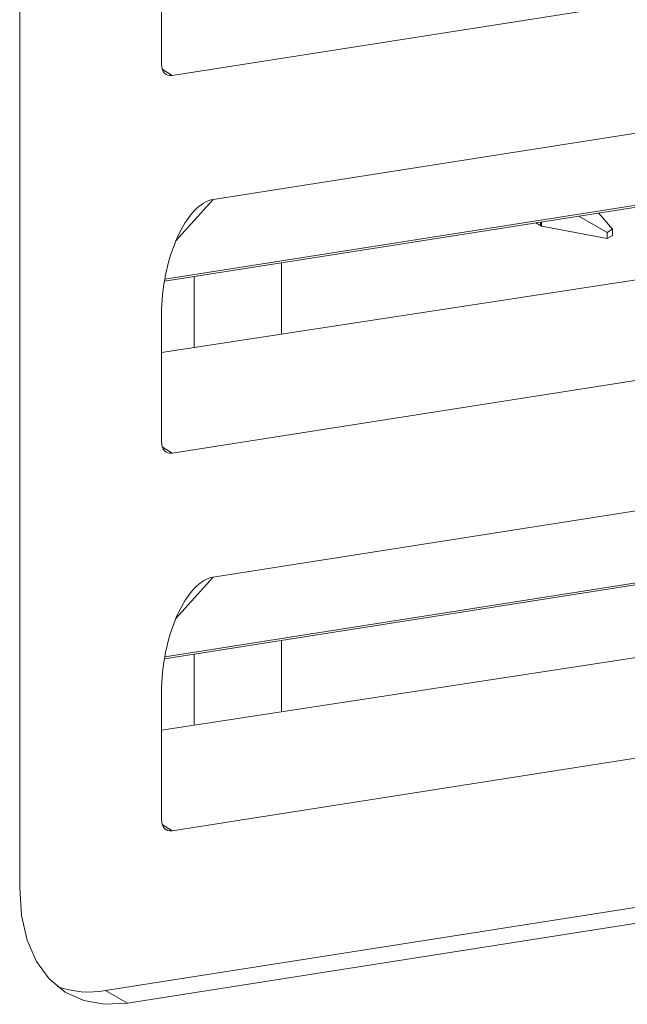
# Model space of a CAD drawing. Header units: millimetres. Extents: x -420 to 420, y -297 to 297.
# Tile 164 of 197: x 277.68 to 285.59, y 119.89 to 132.72. Entities that reach past the tile are written whole.
import ezdxf

# ---------------------------------------------------------------- set-up
doc = ezdxf.new("R2010")
doc.units = ezdxf.units.MM
doc.header["$MEASUREMENT"] = 0
doc.layers.add('layer 1', color=7, linetype='Continuous')

msp = doc.modelspace()

# ---------------------------------------------------------------- linework, layer by layer
at = {"layer": 'layer 1', "color": 7, "lineweight": 9}
for points in [[(277.6777, 153.0827), (277.6777, 153.0827), (277.6777, 121.4051), (277.6777, 121.4051)], [(279.6649, 131.9919), (279.6649, 131.9919), (293.4469, 134.1556), (293.4469, 134.1556)], [(279.5249, 133.7998), (279.5249, 133.7998), (279.5249, 132.1423), (279.5249, 132.1423)], [(280.1965, 130.3759), (280.1965, 130.3759), (293.5673, 132.475), (293.5673, 132.475)], [(279.5249, 132.1423), (279.5249, 132.0388), (279.5809, 131.9787), (279.6649, 131.9919)], [(279.5249, 132.1423), (279.5249, 132.1423), (279.5249, 132.1421), (279.5249, 132.1421)], [(279.5249, 132.1423), (279.5249, 132.0388), (279.5809, 131.9787), (279.6649, 131.9919)], [(279.5249, 132.1423), (279.5249, 132.0388), (279.5809, 131.9787), (279.6649, 131.9919)], [(279.5249, 132.1423), (279.5249, 132.0388), (279.5809, 131.9787), (279.6649, 131.9919)], [(279.5249, 132.1423), (279.5249, 132.0388), (279.5809, 131.9787), (279.6649, 131.9919)], [(279.5249, 132.1423), (279.5249, 132.0388), (279.5809, 131.9787), (279.6649, 131.9919)], [(279.5249, 132.1423), (279.5249, 132.0388), (279.5809, 131.9787), (279.6649, 131.9919)], [(279.5249, 132.1423), (279.5249, 132.0388), (279.5809, 131.9787), (279.6649, 131.9919)], [(279.5249, 132.1423), (279.5249, 132.0388), (279.5809, 131.9787), (279.6649, 131.9919)], [(279.5249, 132.1421), (279.5249, 132.0388), (279.5809, 131.9787), (279.6649, 131.9919)], [(279.5249, 132.1421), (279.5249, 132.0388), (279.5809, 131.9787), (279.6649, 131.9919)], [(279.5249, 132.1421), (279.5249, 132.0388), (279.5809, 131.9787), (279.6649, 131.9919)], [(279.5249, 132.1421), (279.5249, 132.0388), (279.5809, 131.9787), (279.6649, 131.9919)], [(279.5249, 132.1421), (279.5249, 132.0388), (279.5809, 131.9787), (279.6649, 131.9919)], [(279.5249, 132.1421), (279.5249, 132.0388), (279.5809, 131.9787), (279.6649, 131.9919)], [(279.5249, 132.1421), (279.5249, 132.0388), (279.5809, 131.9787), (279.6649, 131.9919)], [(279.5249, 132.1421), (279.5249, 132.0388), (279.5809, 131.9787), (279.6649, 131.9919)], [(279.5249, 132.1421), (279.5249, 132.0388), (279.5809, 131.9787), (279.6649, 131.9919)], [(279.5249, 132.1421), (279.5249, 132.0388), (279.5809, 131.9787), (279.6649, 131.9919)], [(279.5249, 132.1421), (279.5249, 132.0388), (279.5809, 131.9787), (279.6649, 131.9919)], [(279.5249, 132.1421), (279.5249, 132.0388), (279.5809, 131.9787), (279.6649, 131.9919)], [(279.5347, 132.0742), (279.5347, 132.0742), (279.6649, 131.9919), (279.6649, 131.9919)], [(279.6649, 131.9919), (279.6649, 131.9919), (279.6649, 131.9919), (279.6649, 131.9919)], [(279.5624, 129.3123), (279.5624, 129.3123), (292.4913, 131.3419), (292.4913, 131.3419)], [(279.5666, 129.3369), (279.5666, 129.3369), (292.5376, 131.3731), (292.5376, 131.3731)], [(280.1965, 130.3759), (280.1965, 130.3759), (279.7091, 129.8305), (279.7091, 129.8305)], [(280.1965, 130.3759), (280.1965, 130.3759), (280.1965, 130.3759), (280.1965, 130.3759)], [(291.7248, 130.2493), (291.7248, 130.2493), (279.5249, 128.3828), (279.5249, 128.3828)], [(284.96, 130.1597), (284.96, 130.1597), (285.3287, 129.9469), (285.3287, 129.9469)], [(285.3999, 129.9879), (285.3999, 129.9879), (285.2162, 130.1999), (285.2162, 130.1999)], [(284.4762, 130.0289), (284.4762, 130.0289), (284.4014, 130.0721), (284.4014, 130.0721)], [(284.4621, 130.0371), (284.4621, 130.0371), (284.4621, 130.0816), (284.4621, 130.0816)], [(284.4762, 130.0289), (284.4762, 130.0289), (284.4762, 130.0838), (284.4762, 130.0838)], [(284.4762, 130.0289), (284.4762, 130.0289), (285.3287, 129.865), (285.3287, 129.865)], [(279.7296, 129.8779), (279.7296, 129.8779), (279.7296, 129.8778), (279.7296, 129.8778)], [(285.3999, 129.9879), (285.3999, 129.9879), (285.3287, 129.9469), (285.3287, 129.9469)], [(285.3287, 129.9469), (285.3287, 129.9469), (285.3287, 129.865), (285.3287, 129.865)], [(285.3287, 129.865), (285.3287, 129.865), (285.3999, 129.9059), (285.3999, 129.9059)], [(285.3999, 129.9059), (285.3999, 129.9059), (285.3999, 129.9879), (285.3999, 129.9879)], [(281.0877, 129.5519), (281.0877, 129.5519), (281.0877, 128.622), (281.0877, 128.622)], [(279.951, 129.3735), (279.951, 129.3735), (279.951, 128.4479), (279.951, 128.4479)], [(279.6649, 127.07), (279.6649, 127.07), (293.4469, 129.2333), (293.4469, 129.2333)], [(279.5249, 128.8776), (279.5249, 128.8776), (279.5249, 128.8776), (279.5249, 128.8776)], [(279.5249, 128.8776), (279.5249, 128.8776), (279.5249, 127.2201), (279.5249, 127.2201)], [(280.1965, 125.4538), (280.1965, 125.4538), (293.5673, 127.553), (293.5673, 127.553)], [(279.5249, 127.2201), (279.5249, 127.1168), (279.5809, 127.0567), (279.6649, 127.07)], [(279.5249, 127.2201), (279.5249, 127.2201), (279.5249, 127.2201), (279.5249, 127.2201)], [(279.5249, 127.2201), (279.5249, 127.1168), (279.5809, 127.0567), (279.6649, 127.07)], [(279.5249, 127.2201), (279.5249, 127.1168), (279.5809, 127.0567), (279.6649, 127.07)], [(279.5249, 127.2201), (279.5249, 127.1168), (279.5809, 127.0567), (279.6649, 127.07)], [(279.5249, 127.2201), (279.5249, 127.1168), (279.5809, 127.0567), (279.6649, 127.07)], [(279.5249, 127.2201), (279.5249, 127.1168), (279.5809, 127.0567), (279.6649, 127.07)], [(279.5249, 127.2201), (279.5249, 127.1168), (279.5809, 127.0567), (279.6649, 127.07)], [(279.5249, 127.2201), (279.5249, 127.1168), (279.5809, 127.0567), (279.6649, 127.0697)], [(279.5249, 127.2201), (279.5249, 127.1168), (279.5809, 127.0567), (279.6649, 127.0697)], [(279.5249, 127.2201), (279.5249, 127.1166), (279.5809, 127.0567), (279.6649, 127.0697)], [(279.5249, 127.2201), (279.5249, 127.1166), (279.5809, 127.0567), (279.6649, 127.0697)], [(279.5249, 127.2201), (279.5249, 127.1166), (279.5809, 127.0567), (279.6649, 127.0697)], [(279.5249, 127.2201), (279.5249, 127.1166), (279.5809, 127.0567), (279.6649, 127.0697)], [(279.5249, 127.2201), (279.5249, 127.1166), (279.5809, 127.0567), (279.6649, 127.0697)], [(279.5249, 127.2201), (279.5249, 127.1166), (279.5809, 127.0567), (279.6649, 127.0697)], [(279.5249, 127.2201), (279.5249, 127.1166), (279.5809, 127.0567), (279.6649, 127.0697)], [(279.5249, 127.2201), (279.5249, 127.1166), (279.5809, 127.0567), (279.6649, 127.0697)], [(279.5249, 127.2201), (279.5249, 127.1166), (279.5809, 127.0567), (279.6649, 127.0697)], [(279.5249, 127.2201), (279.5249, 127.1166), (279.5809, 127.0567), (279.6649, 127.0697)], [(279.5249, 127.2201), (279.5249, 127.1166), (279.5809, 127.0567), (279.6649, 127.0697)], [(279.5249, 127.2201), (279.5249, 127.1166), (279.5809, 127.0567), (279.6649, 127.0697)], [(279.5347, 127.1519), (279.5347, 127.1519), (279.6649, 127.07), (279.6649, 127.07)], [(279.6649, 127.07), (279.6649, 127.07), (279.6649, 127.0697), (279.6649, 127.0697)], [(279.5624, 124.3904), (279.5624, 124.3904), (292.4913, 126.42), (292.4913, 126.42)], [(279.5666, 124.4149), (279.5666, 124.4149), (292.5376, 126.4511), (292.5376, 126.4511)], [(280.1965, 125.4538), (280.1965, 125.4538), (279.7091, 124.9086), (279.7091, 124.9086)], [(280.1965, 125.4538), (280.1965, 125.4538), (280.1965, 125.4538), (280.1965, 125.4538)], [(291.7248, 125.3273), (291.7248, 125.3273), (279.5249, 123.4606), (279.5249, 123.4606)], [(279.7296, 124.9558), (279.7296, 124.9558), (279.7296, 124.9558), (279.7296, 124.9558)], [(281.0877, 124.6296), (281.0877, 124.6296), (281.0877, 123.6998), (281.0877, 123.6998)], [(279.951, 124.4512), (279.951, 124.4512), (279.951, 123.526), (279.951, 123.526)], [(279.6649, 122.1478), (279.6649, 122.1478), (293.4469, 124.3114), (293.4469, 124.3114)], [(279.5249, 123.9555), (279.5249, 123.9555), (279.5249, 123.9555), (279.5249, 123.9555)], [(279.5249, 123.9555), (279.5249, 123.9555), (279.5249, 122.2981), (279.5249, 122.2981)], [(278.7958, 120.0662), (278.7958, 120.0662), (293.0039, 122.2966), (293.0039, 122.2966)], [(279.5249, 122.2981), (279.5249, 122.1945), (279.5809, 122.1347), (279.6649, 122.1478)], [(279.5249, 122.2981), (279.5249, 122.2981), (279.5249, 122.2981), (279.5249, 122.2981)], [(279.5249, 122.2981), (279.5249, 122.1945), (279.5809, 122.1347), (279.6649, 122.1478)], [(279.5249, 122.2981), (279.5249, 122.1945), (279.5809, 122.1347), (279.6649, 122.1478)], [(279.5249, 122.2981), (279.5249, 122.1945), (279.5809, 122.1347), (279.6649, 122.1478)], [(279.5249, 122.2981), (279.5249, 122.1945), (279.5809, 122.1347), (279.6649, 122.1478)], [(279.5249, 122.2981), (279.5249, 122.1945), (279.5809, 122.1347), (279.6649, 122.1478)], [(279.5249, 122.2981), (279.5249, 122.1945), (279.5809, 122.1347), (279.6649, 122.1478)], [(279.5249, 122.2981), (279.5249, 122.1945), (279.5809, 122.1347), (279.6649, 122.1478)], [(279.5249, 122.2981), (279.5249, 122.1945), (279.5809, 122.1345), (279.6649, 122.1478)], [(279.5249, 122.2981), (279.5249, 122.1945), (279.5809, 122.1345), (279.6649, 122.1478)], [(279.5249, 122.2981), (279.5249, 122.1945), (279.5809, 122.1345), (279.6649, 122.1478)], [(279.5249, 122.2981), (279.5249, 122.1945), (279.5809, 122.1345), (279.6649, 122.1478)], [(279.5249, 122.2981), (279.5249, 122.1945), (279.5809, 122.1345), (279.6649, 122.1478)], [(279.5249, 122.2981), (279.5249, 122.1945), (279.5809, 122.1345), (279.6649, 122.1478)], [(279.5249, 122.2981), (279.5249, 122.1945), (279.5809, 122.1345), (279.6649, 122.1478)], [(279.5249, 122.2981), (279.5249, 122.1945), (279.5809, 122.1345), (279.6649, 122.1478)], [(279.5249, 122.2981), (279.5249, 122.1945), (279.5809, 122.1345), (279.6649, 122.1478)], [(279.5249, 122.2981), (279.5249, 122.1945), (279.5809, 122.1345), (279.6649, 122.1478)], [(279.5249, 122.2981), (279.5249, 122.1945), (279.5809, 122.1345), (279.6649, 122.1478)], [(279.5249, 122.2981), (279.5249, 122.1945), (279.5809, 122.1345), (279.6649, 122.1478)], [(279.5249, 122.2981), (279.5249, 122.1945), (279.5809, 122.1345), (279.6649, 122.1478)], [(279.5347, 122.23), (279.5347, 122.23), (279.6649, 122.1478), (279.6649, 122.1478)], [(279.0799, 119.9021), (279.0799, 119.9021), (293.288, 122.1325), (293.288, 122.1325)], [(279.6649, 122.1478), (279.6649, 122.1478), (279.6649, 122.1478), (279.6649, 122.1478)], [(278.1667, 120.119), (278.3681, 120.0456), (278.5853, 120.0273), (278.7958, 120.0662)], [(278.7958, 120.0662), (278.7958, 120.0662), (279.0799, 119.9021), (279.0799, 119.9021)]]:
    msp.add_open_spline(points, degree=3, dxfattribs=at)
for points, knots in [([(280.1965, 130.3759), (280.0303, 130.3497), (279.8594, 130.1674), (279.7296, 129.8779), (279.7296, 129.8779), (279.5998, 129.5884), (279.5249, 129.2219), (279.5249, 128.8776)], [0, 0, 0, 0, 0.3333333, 0.3333333, 0.3333333, 0.3333333, 1, 1, 1, 1]), ([(280.1965, 130.3759), (280.0303, 130.3497), (279.8594, 130.1674), (279.7296, 129.8779), (279.7296, 129.8779), (279.5998, 129.5884), (279.5249, 129.2219), (279.5249, 128.8776)], [0, 0, 0, 0, 0.3333333, 0.3333333, 0.3333333, 0.3333333, 1, 1, 1, 1]), ([(280.1965, 130.3759), (280.0303, 130.3497), (279.8594, 130.1674), (279.7296, 129.8779), (279.7296, 129.8779), (279.5998, 129.5884), (279.5249, 129.2219), (279.5249, 128.8776)], [0, 0, 0, 0, 0.3333333, 0.3333333, 0.3333333, 0.3333333, 1, 1, 1, 1]), ([(280.1965, 130.3759), (280.0303, 130.3497), (279.8594, 130.1674), (279.7296, 129.8779), (279.7296, 129.8779), (279.5998, 129.5884), (279.5249, 129.2219), (279.5249, 128.8776)], [0, 0, 0, 0, 0.3333333, 0.3333333, 0.3333333, 0.3333333, 1, 1, 1, 1]), ([(280.1965, 130.3759), (280.0303, 130.3497), (279.8594, 130.1674), (279.7296, 129.8779), (279.7296, 129.8779), (279.5998, 129.5884), (279.5249, 129.2219), (279.5249, 128.8776)], [0, 0, 0, 0, 0.3333333, 0.3333333, 0.3333333, 0.3333333, 1, 1, 1, 1]), ([(280.1965, 130.3759), (280.0303, 130.3497), (279.8594, 130.1674), (279.7296, 129.8779), (279.7296, 129.8779), (279.5998, 129.5884), (279.5249, 129.2219), (279.5249, 128.8776)], [0, 0, 0, 0, 0.3333333, 0.3333333, 0.3333333, 0.3333333, 1, 1, 1, 1]), ([(280.1965, 130.3759), (280.0303, 130.3497), (279.8594, 130.1674), (279.7296, 129.8779), (279.7296, 129.8779), (279.5998, 129.5884), (279.5249, 129.2219), (279.5249, 128.8776)], [0, 0, 0, 0, 0.3333333, 0.3333333, 0.3333333, 0.3333333, 1, 1, 1, 1]), ([(280.1965, 130.3759), (280.0303, 130.3497), (279.8594, 130.1674), (279.7296, 129.8779), (279.7296, 129.8779), (279.5998, 129.5884), (279.5249, 129.2219), (279.5249, 128.8776)], [0, 0, 0, 0, 0.3333333, 0.3333333, 0.3333333, 0.3333333, 1, 1, 1, 1]), ([(280.1965, 130.3759), (280.0303, 130.3497), (279.8594, 130.1674), (279.7296, 129.8779), (279.7296, 129.8779), (279.5998, 129.5884), (279.5249, 129.2219), (279.5249, 128.8776)], [0, 0, 0, 0, 0.3333333, 0.3333333, 0.3333333, 0.3333333, 1, 1, 1, 1]), ([(280.1965, 130.3759), (280.0303, 130.3497), (279.8594, 130.1674), (279.7296, 129.8779), (279.7296, 129.8779), (279.5998, 129.5884), (279.5249, 129.2219), (279.5249, 128.8776)], [0, 0, 0, 0, 0.3333333, 0.3333333, 0.3333333, 0.3333333, 1, 1, 1, 1]), ([(280.1965, 130.3759), (280.0303, 130.3497), (279.8594, 130.1674), (279.7296, 129.8779), (279.7296, 129.8779), (279.5998, 129.5884), (279.5249, 129.2219), (279.5249, 128.8776)], [0, 0, 0, 0, 0.3333333, 0.3333333, 0.3333333, 0.3333333, 1, 1, 1, 1]), ([(280.1965, 130.3759), (280.0303, 130.3497), (279.8594, 130.1674), (279.7296, 129.8779), (279.7296, 129.8779), (279.5998, 129.5884), (279.5249, 129.2219), (279.5249, 128.8776)], [0, 0, 0, 0, 0.3333333, 0.3333333, 0.3333333, 0.3333333, 1, 1, 1, 1]), ([(280.1965, 130.3759), (280.0303, 130.3497), (279.8594, 130.1674), (279.7296, 129.8778), (279.7296, 129.8778), (279.5998, 129.5884), (279.5249, 129.2219), (279.5249, 128.8776)], [0, 0, 0, 0, 0.3333333, 0.3333333, 0.3333333, 0.3333333, 1, 1, 1, 1]), ([(280.1965, 130.3759), (280.0303, 130.3497), (279.8594, 130.1674), (279.7296, 129.8778), (279.7296, 129.8778), (279.5998, 129.5884), (279.5249, 129.2219), (279.5249, 128.8776)], [0, 0, 0, 0, 0.3333333, 0.3333333, 0.3333333, 0.3333333, 1, 1, 1, 1]), ([(280.1965, 130.3759), (280.0303, 130.3497), (279.8594, 130.1674), (279.7296, 129.8778), (279.7296, 129.8778), (279.5998, 129.5884), (279.5249, 129.2219), (279.5249, 128.8776)], [0, 0, 0, 0, 0.3333333, 0.3333333, 0.3333333, 0.3333333, 1, 1, 1, 1]), ([(280.1965, 130.3759), (280.0303, 130.3497), (279.8594, 130.1674), (279.7296, 129.8778), (279.7296, 129.8778), (279.5998, 129.5884), (279.5249, 129.2219), (279.5249, 128.8776)], [0, 0, 0, 0, 0.3333333, 0.3333333, 0.3333333, 0.3333333, 1, 1, 1, 1]), ([(280.1965, 130.3759), (280.0303, 130.3497), (279.8594, 130.1674), (279.7296, 129.8778), (279.7296, 129.8778), (279.5998, 129.5884), (279.5249, 129.2219), (279.5249, 128.8776)], [0, 0, 0, 0, 0.3333333, 0.3333333, 0.3333333, 0.3333333, 1, 1, 1, 1]), ([(280.1965, 130.3759), (280.0303, 130.3497), (279.8594, 130.1674), (279.7296, 129.8778), (279.7296, 129.8778), (279.5998, 129.5884), (279.5249, 129.2219), (279.5249, 128.8776)], [0, 0, 0, 0, 0.3333333, 0.3333333, 0.3333333, 0.3333333, 1, 1, 1, 1]), ([(280.1965, 130.3759), (280.0303, 130.3497), (279.8594, 130.1674), (279.7296, 129.8778), (279.7296, 129.8778), (279.5998, 129.5884), (279.5249, 129.2219), (279.5249, 128.8776)], [0, 0, 0, 0, 0.3333333, 0.3333333, 0.3333333, 0.3333333, 1, 1, 1, 1]), ([(280.1965, 130.3759), (280.0303, 130.3497), (279.8594, 130.1674), (279.7296, 129.8778), (279.7296, 129.8778), (279.5998, 129.5884), (279.5249, 129.2219), (279.5249, 128.8776)], [0, 0, 0, 0, 0.3333333, 0.3333333, 0.3333333, 0.3333333, 1, 1, 1, 1]), ([(280.1965, 130.3759), (280.0303, 130.3497), (279.8594, 130.1674), (279.7296, 129.8778), (279.7296, 129.8778), (279.5998, 129.5884), (279.5249, 129.2219), (279.5249, 128.8776)], [0, 0, 0, 0, 0.3333333, 0.3333333, 0.3333333, 0.3333333, 1, 1, 1, 1]), ([(280.1965, 125.4538), (280.0303, 125.4278), (279.8594, 125.2453), (279.7296, 124.9558), (279.7296, 124.9558), (279.5998, 124.6665), (279.5249, 124.2999), (279.5249, 123.9555)], [0, 0, 0, 0, 0.3333333, 0.3333333, 0.3333333, 0.3333333, 1, 1, 1, 1]), ([(280.1965, 125.4538), (280.0303, 125.4278), (279.8594, 125.2453), (279.7296, 124.9558), (279.7296, 124.9558), (279.5998, 124.6665), (279.5249, 124.2999), (279.5249, 123.9555)], [0, 0, 0, 0, 0.3333333, 0.3333333, 0.3333333, 0.3333333, 1, 1, 1, 1]), ([(280.1965, 125.4538), (280.0303, 125.4278), (279.8594, 125.2453), (279.7296, 124.9558), (279.7296, 124.9558), (279.5998, 124.6665), (279.5249, 124.2999), (279.5249, 123.9555)], [0, 0, 0, 0, 0.3333333, 0.3333333, 0.3333333, 0.3333333, 1, 1, 1, 1]), ([(280.1965, 125.4538), (280.0303, 125.4278), (279.8594, 125.2453), (279.7296, 124.9558), (279.7296, 124.9558), (279.5998, 124.6665), (279.5249, 124.2999), (279.5249, 123.9555)], [0, 0, 0, 0, 0.3333333, 0.3333333, 0.3333333, 0.3333333, 1, 1, 1, 1]), ([(280.1965, 125.4538), (280.0303, 125.4278), (279.8594, 125.2453), (279.7296, 124.9558), (279.7296, 124.9558), (279.5998, 124.6665), (279.5249, 124.2999), (279.5249, 123.9555)], [0, 0, 0, 0, 0.3333333, 0.3333333, 0.3333333, 0.3333333, 1, 1, 1, 1]), ([(280.1965, 125.4538), (280.0303, 125.4278), (279.8594, 125.2453), (279.7296, 124.9558), (279.7296, 124.9558), (279.5998, 124.6665), (279.5249, 124.2999), (279.5249, 123.9555)], [0, 0, 0, 0, 0.3333333, 0.3333333, 0.3333333, 0.3333333, 1, 1, 1, 1]), ([(280.1965, 125.4538), (280.0303, 125.4278), (279.8594, 125.2453), (279.7296, 124.9558), (279.7296, 124.9558), (279.5998, 124.6665), (279.5249, 124.2999), (279.5249, 123.9555)], [0, 0, 0, 0, 0.3333333, 0.3333333, 0.3333333, 0.3333333, 1, 1, 1, 1]), ([(280.1965, 125.4538), (280.0303, 125.4278), (279.8594, 125.2453), (279.7296, 124.9558), (279.7296, 124.9558), (279.5998, 124.6665), (279.5249, 124.2999), (279.5249, 123.9555)], [0, 0, 0, 0, 0.3333333, 0.3333333, 0.3333333, 0.3333333, 1, 1, 1, 1]), ([(280.1965, 125.4538), (280.0303, 125.4278), (279.8594, 125.2453), (279.7296, 124.9558), (279.7296, 124.9558), (279.5998, 124.6665), (279.5249, 124.2999), (279.5249, 123.9555)], [0, 0, 0, 0, 0.3333333, 0.3333333, 0.3333333, 0.3333333, 1, 1, 1, 1]), ([(280.1965, 125.4538), (280.0303, 125.4278), (279.8594, 125.2453), (279.7296, 124.9558), (279.7296, 124.9558), (279.5998, 124.6665), (279.5249, 124.2999), (279.5249, 123.9555)], [0, 0, 0, 0, 0.3333333, 0.3333333, 0.3333333, 0.3333333, 1, 1, 1, 1]), ([(280.1965, 125.4538), (280.0303, 125.4278), (279.8594, 125.2453), (279.7296, 124.9558), (279.7296, 124.9558), (279.5998, 124.6665), (279.5249, 124.2999), (279.5249, 123.9555)], [0, 0, 0, 0, 0.3333333, 0.3333333, 0.3333333, 0.3333333, 1, 1, 1, 1]), ([(280.1965, 125.4538), (280.0303, 125.4278), (279.8594, 125.2453), (279.7296, 124.9558), (279.7296, 124.9558), (279.5998, 124.6665), (279.5249, 124.2999), (279.5249, 123.9555)], [0, 0, 0, 0, 0.3333333, 0.3333333, 0.3333333, 0.3333333, 1, 1, 1, 1]), ([(280.1965, 125.4538), (280.0303, 125.4278), (279.8594, 125.2453), (279.7296, 124.9558), (279.7296, 124.9558), (279.5998, 124.6665), (279.5249, 124.2999), (279.5249, 123.9555)], [0, 0, 0, 0, 0.3333333, 0.3333333, 0.3333333, 0.3333333, 1, 1, 1, 1]), ([(280.1965, 125.4538), (280.0303, 125.4278), (279.8594, 125.2453), (279.7296, 124.9558), (279.7296, 124.9558), (279.5998, 124.6665), (279.5249, 124.2999), (279.5249, 123.9555)], [0, 0, 0, 0, 0.3333333, 0.3333333, 0.3333333, 0.3333333, 1, 1, 1, 1]), ([(280.1965, 125.4538), (280.0303, 125.4278), (279.8594, 125.2453), (279.7296, 124.9558), (279.7296, 124.9558), (279.5998, 124.6665), (279.5249, 124.2999), (279.5249, 123.9555)], [0, 0, 0, 0, 0.3333333, 0.3333333, 0.3333333, 0.3333333, 1, 1, 1, 1]), ([(280.1965, 125.4538), (280.0303, 125.4278), (279.8594, 125.2453), (279.7296, 124.9558), (279.7296, 124.9558), (279.5998, 124.6665), (279.5249, 124.2999), (279.5249, 123.9555)], [0, 0, 0, 0, 0.3333333, 0.3333333, 0.3333333, 0.3333333, 1, 1, 1, 1]), ([(280.1965, 125.4538), (280.0303, 125.4278), (279.8594, 125.2453), (279.7296, 124.9558), (279.7296, 124.9558), (279.5998, 124.6665), (279.5249, 124.2999), (279.5249, 123.9555)], [0, 0, 0, 0, 0.3333333, 0.3333333, 0.3333333, 0.3333333, 1, 1, 1, 1]), ([(280.1965, 125.4538), (280.0303, 125.4278), (279.8594, 125.2453), (279.7296, 124.9558), (279.7296, 124.9558), (279.5998, 124.6665), (279.5249, 124.2997), (279.5249, 123.9555)], [0, 0, 0, 0, 0.3333333, 0.3333333, 0.3333333, 0.3333333, 1, 1, 1, 1]), ([(280.1965, 125.4538), (280.0303, 125.4278), (279.8594, 125.2453), (279.7296, 124.9558), (279.7296, 124.9558), (279.5998, 124.6665), (279.5249, 124.2997), (279.5249, 123.9555)], [0, 0, 0, 0, 0.3333333, 0.3333333, 0.3333333, 0.3333333, 1, 1, 1, 1]), ([(280.1965, 125.4538), (280.0303, 125.4278), (279.8594, 125.2453), (279.7296, 124.9558), (279.7296, 124.9558), (279.5998, 124.6665), (279.5249, 124.2997), (279.5249, 123.9555)], [0, 0, 0, 0, 0.3333333, 0.3333333, 0.3333333, 0.3333333, 1, 1, 1, 1]), ([(280.1965, 125.4538), (280.0303, 125.4278), (279.8594, 125.2453), (279.7296, 124.9558), (279.7296, 124.9558), (279.5998, 124.6665), (279.5249, 124.2997), (279.5249, 123.9555)], [0, 0, 0, 0, 0.3333333, 0.3333333, 0.3333333, 0.3333333, 1, 1, 1, 1]), ([(279.0799, 119.9021), (279.0799, 119.9021), (278.7838, 119.8861), (278.7838, 119.8861), (278.7838, 119.8861), (278.7838, 119.8861), (278.5116, 119.9342), (278.5116, 119.9342), (278.5116, 119.9342), (278.5116, 119.9342), (278.2695, 120.0448), (278.2695, 120.0448), (278.2695, 120.0448), (278.2695, 120.0448), (278.0633, 120.216), (278.0633, 120.216), (278.0633, 120.216), (278.0633, 120.216), (277.8975, 120.4435), (277.8975, 120.4435), (277.8975, 120.4435), (277.8975, 120.4435), (277.7763, 120.7222), (277.7763, 120.7222), (277.7763, 120.7222), (277.7763, 120.7222), (277.7026, 121.045), (277.7026, 121.045), (277.7026, 121.045), (277.7026, 121.045), (277.6777, 121.4051), (277.6777, 121.4051)], [0, 0, 0, 0, 0.1111111, 0.1111111, 0.1111111, 0.1111111, 0.2222222, 0.2222222, 0.2222222, 0.2222222, 0.3333333, 0.3333333, 0.3333333, 0.3333333, 0.4444444, 0.4444444, 0.4444444, 0.4444444, 0.5555556, 0.5555556, 0.5555556, 0.5555556, 0.6666667, 0.6666667, 0.6666667, 0.6666667, 0.7777778, 0.7777778, 0.7777778, 0.7777778, 1, 1, 1, 1])]:
    msp.add_open_spline(points, degree=3, knots=knots, dxfattribs=at)

doc.saveas('drawing.dxf')
